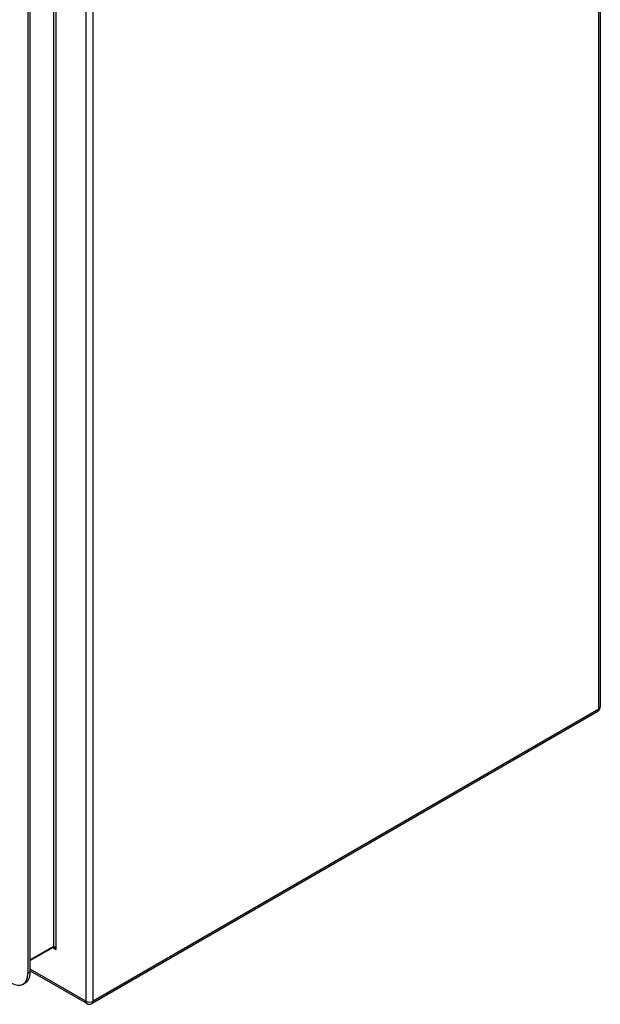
# Model space of a CAD drawing. Header units: inches. Extents: x 6 to 146, y 6 to 80.
# Tile 54 of 55: x 137 to 146, y 42 to 58. Entities that reach past the tile are written whole.
import ezdxf

# ---------------------------------------------------------------- set-up
doc = ezdxf.new("R2010")
doc.units = ezdxf.units.IN
doc.header["$MEASUREMENT"] = 0
doc.layers.add('Visible Edges(ANSI)', color=7, linetype='Continuous', lineweight=25)
doc.layers.add('Visible Tangent Edges(ANSI)', color=7, linetype='Continuous', lineweight=25)

msp = doc.modelspace()

# ---------------------------------------------------------------- linework, layer by layer
at = {"layer": 'Visible Edges(ANSI)'}
for p, q in [((146.299, 66.171), (146.299, 46.713)), ((136.828, 60.437), (136.828, 42.306)), ((136.866, 42.328), (136.866, 60.459)), ((146.257, 46.64), (137.891, 41.809)), ((137.245, 42.739), (136.866, 42.52)), ((136.866, 42.353), (137.807, 41.809)), ((136.749, 42.13), (136.786, 42.152))]:
    msp.add_line(p, q, dxfattribs=at)
at = {"layer": 'Visible Edges(ANSI)', "flags": 128}
msp.add_lwpolyline([(137.258, 42.735), (137.253, 42.738), (137.249, 42.739), (137.246, 42.739), (137.245, 42.739)], dxfattribs=at)
at = {"layer": 'Visible Edges(ANSI)'}
for centre, start, end in [((146.215, 46.713), 300, 0), ((137.849, 41.882), 240, 300)]:
    msp.add_arc(centre, 0.084, start, end, dxfattribs=at)
for centre, start_param, end_param in [((136.593, 42.485), 0, 0.785398), ((136.556, 42.464), 5.497787, 7.068583)]:
    msp.add_ellipse(centre, major_axis=(0.193, -0.334), ratio=0.57735, start_param=start_param, end_param=end_param, dxfattribs=at)
at = {"layer": 'Visible Tangent Edges(ANSI)'}
for p, q in [((146.275, 46.678), (146.275, 66.137)), ((137.789, 61.307), (137.789, 41.848)), ((137.908, 41.848), (137.908, 61.307)), ((137.252, 60.971), (137.252, 42.754)), ((137.296, 42.703), (137.296, 61.022)), ((146.275, 46.678), (137.908, 41.848)), ((137.252, 42.754), (136.866, 42.531)), ((137.239, 42.736), (137.296, 42.703)), ((136.866, 42.328), (136.828, 42.306)), ((137.789, 41.848), (136.866, 42.381))]:
    msp.add_line(p, q, dxfattribs=at)
for centre, major_axis, ratio, start_param, end_param in [((146.215, 46.713), (0.042, -0.0727), 0.57735, 0, 0.785398), ((146.215, 46.713), (0.084, 0), 0.57735, 5.497787, 6.283185), ((137.23, 42.766), (0.0155, -0.0268), 0.57735, 0, 0.785398), ((137.274, 42.69), (-0.02, 0.0641), 0.368973, 4.794963, 6.36576), ((137.274, 42.69), (-0.0455, 0.0494), 0.368973, 4.629815, 5.415213), ((137.849, 41.882), (-0.084, 0), 0.57735, 0.785398, 2.356194), ((137.849, 41.882), (-0.042, -0.0727), 0.57735, 5.497787, 6.283185), ((137.849, 41.882), (0.042, -0.0727), 0.57735, 0, 0.785398)]:
    msp.add_ellipse(centre, major_axis=major_axis, ratio=ratio, start_param=start_param, end_param=end_param, dxfattribs=at)

doc.saveas('drawing.dxf')
